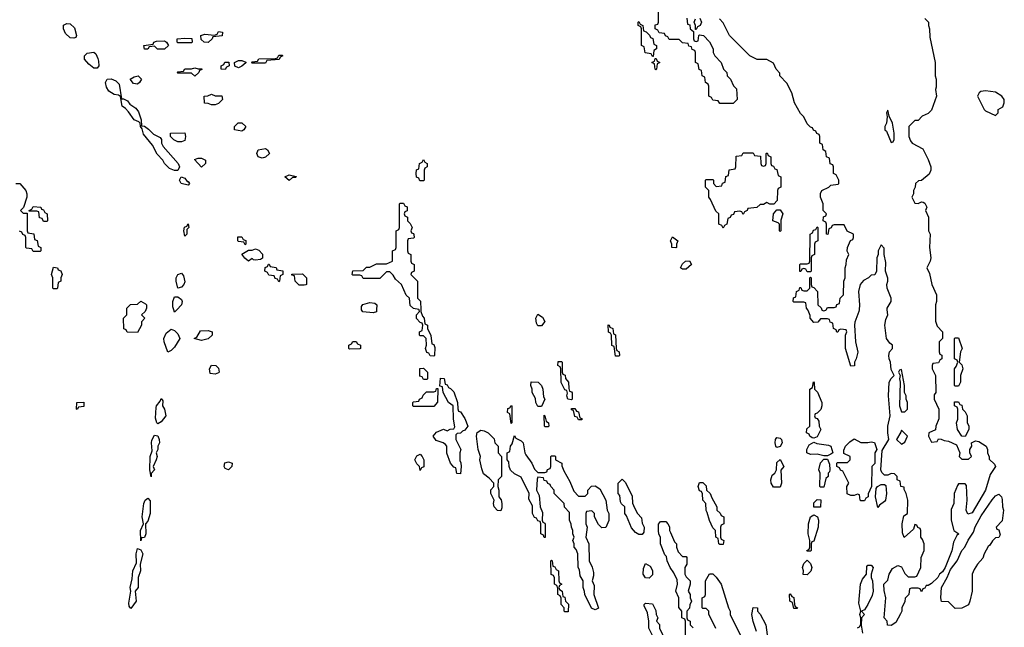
# Model space of a CAD drawing. Header units: inches. Extents: x 2792272 to 2951639, y 860504 to 1033803.
# Tile 88 of 209: x 2848309 to 2854162, y 978114 to 981724. Entities that reach past the tile are written whole.
import ezdxf

# ---------------------------------------------------------------- set-up
doc = ezdxf.new("R2010")
doc.units = ezdxf.units.IN
doc.header["$MEASUREMENT"] = 0
for name, color, linetype in [('C8947', 7, 'Continuous'), ('C8948', 7, 'Continuous'), ('C8957', 7, 'Continuous'), ('C8958', 7, 'Continuous')]:
    doc.layers.add(name, color=color, linetype=linetype)

msp = doc.modelspace()

# ---------------------------------------------------------------- linework, layer by layer
at = {"layer": 'C8947', "color": 4, "elevation": 8}
for points in [[(2849058, 980000), (2849054, 979990), (2849034, 979970), (2849052, 979950), (2849034, 979930), (2849034, 979910), (2849010, 979866), (2848948.4, 979868.4), (2848942, 979882), (2848928, 979888), (2848926, 979950), (2848946, 979970), (2848946, 980000)], [(2849242.9, 980000), (2849230, 979986), (2849225.3, 980000)]]:
    msp.add_lwpolyline(points, dxfattribs=at)
for points in [[(2849190, 979748.7), (2849168, 979810), (2849166, 979830), (2849179, 979861), (2849210, 979884.7), (2849230, 979878), (2849250, 979858), (2849261, 979830), (2849230, 979778), (2849210, 979758)], [(2849390, 979818), (2849346, 979830), (2849362, 979838), (2849384, 979876), (2849430, 979878), (2849454, 979870), (2849454, 979850), (2849430, 979828)], [(2849470, 979618), (2849442, 979622), (2849438, 979650), (2849449, 979671), (2849474, 979670), (2849490, 979654), (2849494, 979630), (2849490, 979626)], [(2848650, 979408.7), (2848646, 979410), (2848648, 979450), (2848691, 979451), (2848690, 979426), (2848658, 979422)], [(2849130, 979324), (2849124, 979330), (2849117.2, 979357.2), (2849120.2, 979419.8), (2849122, 979430), (2849143.1, 979456.9), (2849150, 979474), (2849159.6, 979459.6), (2849158, 979430), (2849170.5, 979410.5), (2849178, 979370), (2849150, 979335.3)], [(2849090, 979008.7), (2849082.7, 979050), (2849084.5, 979130), (2849097.2, 979162.8), (2849092.3, 979210), (2849094.8, 979225.2), (2849110, 979256), (2849130, 979251.3), (2849138.8, 979230), (2849140.7, 979210), (2849130.7, 979190), (2849130.6, 979170), (2849121, 979150), (2849126, 979130), (2849121, 979110), (2849102, 979070), (2849110.7, 979050), (2849091.3, 979028.7)], [(2849550, 979049), (2849530, 979058), (2849524, 979070), (2849529.3, 979090.7), (2849550, 979098), (2849571.3, 979090), (2849570.9, 979069.1)], [(2849030, 978628), (2849027.8, 978690), (2849044, 978730), (2849037.6, 978770), (2849047.3, 978850), (2849055.3, 978870), (2849070, 978881), (2849085.4, 978865.4), (2849084.9, 978790), (2849070, 978744), (2849056, 978730), (2849058.8, 978670), (2849050, 978648), (2849034, 978646)], [(2848970, 978226), (2848960.2, 978240.2), (2848958, 978258), (2848969.3, 978330), (2848966.6, 978350), (2848978.4, 978401.6), (2848981.6, 978450), (2849002.7, 978497.3), (2849001.6, 978550), (2849010, 978582), (2849030, 978574), (2849040.7, 978550), (2849024.7, 978490), (2849026.8, 978450), (2849014, 978410), (2849012.4, 978350), (2848996, 978330), (2849000.7, 978270)]]:
    msp.add_lwpolyline(points, close=True, dxfattribs=at)
at = {"layer": 'C8948', "color": 4, "elevation": 8}
for points in [[(2848630, 981614), (2848610, 981617.2), (2848582, 981642), (2848569, 981670), (2848569.2, 981690.8), (2848590, 981701), (2848610, 981698.8), (2848635.2, 981675.2), (2848646, 981630), (2848642, 981618)], [(2849250, 981586), (2849246, 981590), (2849246, 981610), (2849290, 981614), (2849331.6, 981611.6), (2849334, 981590), (2849330, 981586)], [(2849430, 981588.7), (2849406, 981590), (2849387.3, 981607.3), (2849386, 981630), (2849410, 981638), (2849467.3, 981632.7), (2849482, 981638), (2849490, 981654), (2849514, 981650), (2849512.7, 981627.3), (2849458, 981622), (2849454, 981610)], [(2849170, 981548), (2849128.9, 981548.9), (2849110, 981566), (2849078, 981562), (2849071.6, 981548.4), (2849050, 981548), (2849046, 981570), (2849102, 981578), (2849106, 981590), (2849123.1, 981596.9), (2849170, 981598), (2849182, 981590), (2849194, 981570)], [(2848750, 981435.3), (2848720.1, 981460.1), (2848694, 981490), (2848694, 981510), (2848710, 981526), (2848750, 981530.8), (2848762, 981522), (2848774.4, 981494.4), (2848776.8, 981476.8), (2848778.8, 981450), (2848770, 981435.3)], [(2849690, 981466), (2849686, 981470), (2849690, 981474), (2849722, 981478), (2849730, 981492), (2849830, 981494), (2849842, 981498), (2849850, 981514), (2849870, 981514), (2849874, 981510), (2849858, 981502), (2849851.6, 981488.4), (2849778, 981482), (2849770, 981466)], [(2849370, 981432), (2849392.7, 981432.7), (2849392.7, 981427.3), (2849378, 981422), (2849374, 981410), (2849350, 981388.7), (2849330, 981406), (2849250, 981406), (2849246, 981410), (2849250, 981414), (2849282, 981418), (2849290, 981432), (2849330, 981432), (2849350, 981438)], [(2849530, 981428), (2849506, 981430), (2849506, 981450), (2849522, 981458), (2849528.4, 981471.6), (2849551.6, 981471.6), (2849554, 981450), (2849538, 981442)], [(2849610, 981438), (2849588, 981448), (2849586, 981470), (2849610, 981482), (2849630, 981482), (2849652.7, 981472.7), (2849652.7, 981467.3), (2849630, 981448)], [(2848914, 981254), (2848926, 981254), (2848950, 981242), (2848962.8, 981222.8), (2848998.8, 981198.8), (2849016, 981176), (2849031.3, 981130), (2849034, 981094), (2849050, 981092), (2849074.4, 981074.4), (2849104, 981044), (2849143.6, 981023.6), (2849152, 981012), (2849151.3, 980990), (2849161, 980970), (2849252, 980870), (2849258, 980850), (2849250, 980828), (2849230, 980828), (2849200.2, 980840.2), (2849169.2, 980869.2), (2849159, 980890), (2849126, 980926), (2849098.6, 980978.6), (2849044.1, 981044.1), (2849036.4, 981076.4), (2849028, 981090), (2849026, 981110), (2849018, 981118), (2848990, 981128.7), (2848956, 981176), (2848937.2, 981197.2), (2848918, 981210), (2848908, 981268), (2848896.4, 981276.4), (2848870, 981279), (2848839, 981299), (2848824.1, 981324.1), (2848819.3, 981350), (2848829.3, 981370.7), (2848853.7, 981373.7), (2848880.7, 981360.7), (2848901, 981341)], [(2849010, 981342), (2848985.2, 981345.2), (2848966, 981370), (2848990, 981384.7), (2849014, 981390), (2849034, 981370), (2849022, 981350)], [(2849450, 981218), (2849430, 981226), (2849407.3, 981227.3), (2849406, 981270), (2849427.3, 981272.7), (2849450, 981282), (2849470, 981272), (2849511.6, 981271.6), (2849514, 981250), (2849490, 981226), (2849470, 981218)], [(2849630, 981062), (2849586, 981070), (2849586, 981090), (2849608.4, 981111.6), (2849630, 981112), (2849654, 981090), (2849642, 981070)], [(2849250, 980998), (2849226, 981010), (2849206, 981030), (2849206, 981050), (2849290, 981052), (2849294, 981030), (2849290, 981006), (2849270, 980998)], [(2849750, 980902), (2849726, 980910), (2849718, 980930), (2849726, 980950), (2849770, 980958), (2849782, 980950), (2849794, 980930), (2849770, 980908)], [(2849390, 980848), (2849347.3, 980892.7), (2849370, 980902), (2849390, 980902), (2849414, 980890), (2849414, 980870)], [(2849310, 980742), (2849268, 980750), (2849258, 980770), (2849268.7, 980791.3), (2849290, 980782), (2849303.6, 980763.6), (2849310, 980762), (2849318, 980750)], [(2849910, 980768), (2849886, 980790), (2849910, 980802), (2849951.6, 980791.6), (2849950, 980786), (2849930, 980786)], [(2848450, 980526), (2848442, 980542), (2848427.3, 980547.3), (2848422, 980582), (2848410, 980586), (2848366, 980586), (2848366, 980590), (2848382, 980598), (2848390, 980614), (2848434, 980610), (2848438, 980598), (2848450, 980594), (2848458, 980578), (2848472, 980570), (2848474, 980530), (2848470, 980526)], [(2849290, 980438), (2849284, 980470), (2849288.9, 980491.1), (2849302, 980498), (2849310, 980512), (2849314, 980490), (2849302, 980478), (2849302, 980450)], [(2849650, 980386), (2849642, 980402), (2849610, 980406), (2849606, 980410), (2849606, 980434), (2849630, 980434), (2849638, 980418), (2849652.7, 980412.7), (2849654, 980390)], [(2849710, 980295.3), (2849698, 980298), (2849690, 980306), (2849670, 980289), (2849647.3, 980307.3), (2849628.7, 980331.3), (2849670, 980354), (2849690, 980354), (2849710, 980362), (2849730, 980354), (2849751.6, 980331.6), (2849752, 980308), (2849739.6, 980300.4)], [(2849850, 980166), (2849842, 980182), (2849827.3, 980187.3), (2849822, 980202), (2849790, 980206), (2849782, 980222), (2849766, 980230), (2849767.3, 980252.7), (2849782, 980258), (2849788, 980272), (2849792, 980272), (2849798, 980258), (2849832.7, 980252.7), (2849838, 980238), (2849872.7, 980232.7), (2849874, 980210), (2849858, 980202), (2849854, 980170)], [(2848510, 980126), (2848506, 980130), (2848506, 980190), (2848498, 980210), (2848510, 980254), (2848534, 980250), (2848538, 980238), (2848552.7, 980232.7), (2848562, 980210), (2848554, 980190), (2848554, 980170), (2848538, 980162), (2848534, 980130), (2848530, 980126)], [(2849250, 980128.7), (2849238.4, 980170), (2849239.3, 980190), (2849249.2, 980210.8), (2849270, 980218), (2849282, 980202), (2849290, 980166), (2849284.7, 980150), (2849270, 980135.3)]]:
    msp.add_lwpolyline(points, close=True, dxfattribs=at)
for points in [[(2848286, 980750), (2848310, 980751.3), (2848344.7, 980710), (2848351, 980690), (2848350.9, 980669.1), (2848332, 980608), (2848314, 980590), (2848330, 980574), (2848354, 980574), (2848354, 980470), (2848358, 980458), (2848392.7, 980452.7), (2848398, 980418), (2848412.7, 980412.7), (2848418, 980378), (2848434, 980370), (2848434, 980350), (2848430, 980346), (2848390, 980346), (2848382, 980362), (2848350, 980366), (2848346, 980370), (2848346, 980430), (2848342, 980442), (2848327.3, 980447.3), (2848322, 980462), (2848307.3, 980467.3)], [(2850000, 980147.5), (2849970, 980146), (2849946, 980170), (2849942, 980202), (2849927.3, 980207.3), (2849927.3, 980212.7), (2849990, 980214), (2850000, 980204)], [(2848946, 980000), (2848946, 980010), (2848967.3, 980032.7), (2849010, 980034), (2849030, 980052), (2849056.9, 980036.9), (2849062, 980030), (2849062, 980010), (2849058, 980000)], [(2849225.3, 980000), (2849219, 980019), (2849219.3, 980050), (2849230, 980078), (2849250, 980078), (2849270, 980062), (2849274, 980050), (2849270.7, 980030), (2849242.9, 980000)]]:
    msp.add_lwpolyline(points, dxfattribs=at)
at = {"layer": 'C8957', "color": 4, "elevation": 8}
for points in [[(2850430.6, 980000), (2850430, 979988), (2850410, 979982), (2850348.9, 979988.9), (2850340.7, 980000)], [(2850693.6, 980000), (2850694, 979990), (2850703.6, 979963.6), (2850714, 979950), (2850718, 979918), (2850734, 979910), (2850734, 979890), (2850752.7, 979847.3), (2850758, 979798), (2850770, 979794), (2850776.9, 979776.9), (2850774, 979730), (2850770, 979726), (2850750, 979728), (2850742, 979742), (2850730, 979746), (2850722, 979770), (2850728, 979790), (2850726, 979830), (2850710, 979846), (2850690, 979846), (2850686, 979850), (2850686, 979870), (2850702, 979878), (2850706, 979910), (2850702, 979922), (2850690, 979926), (2850668.4, 979948.4), (2850668.4, 979971.6), (2850686, 979990), (2850682.7, 980000)], [(2853298.7, 980000), (2853298, 979990), (2853272.7, 979927.3), (2853272, 979910), (2853278, 979810), (2853291, 979749), (2853282, 979710), (2853272, 979690), (2853271.6, 979668.4), (2853250, 979666), (2853218, 979770), (2853218, 979850), (2853226, 979870), (2853222, 979882), (2853190, 979886), (2853178, 979882), (2853172.7, 979867.3), (2853167.3, 979867.3), (2853162, 979882), (2853146, 979890), (2853142, 979922), (2853127.3, 979927.3), (2853122, 979942), (2853110, 979946), (2853070, 979946), (2853052.7, 979927.3), (2853030, 979926), (2853008, 979950), (2853007.3, 979967.3), (2852996.4, 979996.4), (2852993.6, 980000)], [(2853077.3, 980000), (2853078, 979998), (2853090, 979994), (2853102, 979998), (2853103, 980000)], [(2853752.2, 980000), (2853752.7, 979932.7), (2853763.6, 979903.6), (2853794, 979870), (2853794, 979830), (2853774, 979810), (2853774, 979750), (2853778, 979738), (2853791.6, 979731.6), (2853791.6, 979708.4), (2853778, 979702), (2853770, 979686), (2853738, 979682), (2853734, 979670), (2853734, 979650), (2853752, 979610), (2853754, 979510), (2853745.4, 979494.6), (2853744.7, 979470), (2853772, 979410), (2853772.7, 979352.7), (2853754, 979310), (2853752.7, 979287.3), (2853714, 979270), (2853712, 979250), (2853730, 979214), (2853762, 979218), (2853770, 979234), (2853787.3, 979232.7), (2853803.6, 979223.6), (2853830, 979221), (2853878.8, 979198.8), (2853898, 979150), (2853894, 979130), (2853910, 979114), (2853950, 979114), (2853966, 979130), (2853958, 979150), (2853958, 979170), (2853968, 979190), (2853966, 979210), (2853990, 979222), (2854010, 979218), (2854054, 979190), (2854062, 979170), (2854062, 979150), (2854072.7, 979127.3), (2854072.7, 979112.7), (2854103.6, 979083.6), (2854110.5, 979070), (2854078, 979022), (2854050.3, 978929.7), (2853970, 978794), (2853946, 978786), (2853935.3, 978810), (2853942, 978870), (2853936.4, 978956.4), (2853930, 978966), (2853890, 978966), (2853883.6, 978956.4), (2853864.7, 978910), (2853862, 978850), (2853846.4, 978813.6), (2853846.8, 978750), (2853862, 978690), (2853890.7, 978670), (2853879.6, 978660.4), (2853859.8, 978620.2), (2853850.5, 978569.5), (2853811, 978469), (2853795.2, 978444.8), (2853777.3, 978430), (2853766, 978410), (2853730, 978375.3), (2853710, 978362), (2853698, 978362), (2853690, 978346), (2853678, 978342), (2853670, 978326), (2853662, 978342), (2853650, 978346), (2853610, 978346), (2853598, 978342), (2853594, 978310), (2853572.7, 978287.3), (2853571.6, 978268.4), (2853552, 978230), (2853552, 978210), (2853545.4, 978194.6), (2853516.9, 978143.1), (2853490, 978126), (2853467.3, 978127.3), (2853466, 978150), (2853448, 978170), (2853458, 978290), (2853447.3, 978332.7), (2853446, 978370), (2853470, 978394), (2853478, 978430), (2853496.4, 978463.6), (2853530, 978482), (2853550, 978474), (2853570, 978434), (2853590, 978414), (2853630, 978414), (2853642, 978418), (2853666, 978470), (2853668, 978530), (2853686, 978570), (2853686, 978610), (2853676.4, 978636.4), (2853666, 978650), (2853666, 978690), (2853662, 978702), (2853647.3, 978707.3), (2853642, 978722), (2853630, 978726), (2853622, 978698), (2853567.3, 978647.3), (2853556.4, 978676.4), (2853554, 978730), (2853564, 978776), (2853586, 978790), (2853588, 978870), (2853578, 978910), (2853566, 978934), (2853566, 978946), (2853546, 978950), (2853542, 978982), (2853526, 978990), (2853526, 979010), (2853510, 979026), (2853490, 979028), (2853470, 979018), (2853450, 979018), (2853433.6, 979033.6), (2853428, 979050), (2853435.1, 979164.9), (2853475.3, 979230), (2853469, 979270), (2853469, 979310), (2853482.7, 979370), (2853472.7, 979490), (2853477, 979570), (2853490, 979592), (2853508, 979610), (2853490, 979646), (2853486, 979690), (2853477, 979710), (2853475.1, 979730), (2853479, 979750), (2853498, 979770), (2853498, 979790), (2853481.5, 979801.5), (2853461.2, 979830), (2853452.3, 979910), (2853457, 979943), (2853469, 979970), (2853466.2, 980000)], [(2852267.3, 978052.7), (2852266, 978150), (2852262, 978162), (2852246, 978170), (2852246, 978210), (2852227.3, 978232.7), (2852228, 978290), (2852208.7, 978328.7), (2852219, 978370), (2852217.2, 978397.2), (2852198, 978438), (2852175.3, 978470), (2852158, 978510), (2852154, 978534), (2852144, 978544), (2852118, 978610), (2852118, 978650), (2852108.4, 978668.4), (2852106, 978690), (2852107.3, 978727.3), (2852118, 978742), (2852150, 978742), (2852162, 978730), (2852171.1, 978711.1), (2852171.3, 978690), (2852176.9, 978676.9), (2852202, 978622), (2852214, 978610), (2852214, 978590), (2852223.6, 978563.6), (2852250, 978534), (2852270, 978534), (2852274, 978530), (2852274, 978490), (2852262, 978470), (2852262, 978430), (2852270, 978414), (2852294, 978390), (2852294, 978370), (2852282, 978330), (2852294, 978310), (2852294, 978290), (2852302, 978270), (2852292.7, 978247.3), (2852291.6, 978228.4), (2852274, 978210), (2852274, 978170), (2852278, 978158), (2852294, 978150), (2852294, 978130), (2852311.6, 978111.6)], [(2853290, 978111.3), (2853302, 978118), (2853308.9, 978131.1), (2853309, 978170), (2853304, 978190), (2853308.7, 978210), (2853297.5, 978257.5), (2853307, 978370), (2853319.1, 978400.9), (2853342, 978430), (2853344.7, 978475.3), (2853350, 978482.8), (2853370, 978482.8), (2853382.8, 978470), (2853371, 978430), (2853370.8, 978410), (2853379.1, 978390), (2853383, 978330), (2853376.7, 978303.3), (2853350.5, 978249.5), (2853330, 978218), (2853314, 978210), (2853330.8, 978190), (2853314, 978170), (2853312, 978128), (2853318.8, 978078.8)], [(2852447.3, 978107.3), (2852438, 978130), (2852406, 978190), (2852406, 978210), (2852390, 978226), (2852370, 978226), (2852366, 978230), (2852366, 978290), (2852382, 978298), (2852386, 978310), (2852386, 978390), (2852410, 978432), (2852430, 978432), (2852450, 978412), (2852478, 978370), (2852522, 978230), (2852532, 978210), (2852532, 978190), (2852592, 978070)], [(2852688, 978090), (2852668.9, 978148.9), (2852662, 978190), (2852668.7, 978231.3), (2852694, 978230), (2852694, 978210), (2852711.6, 978191.6), (2852744.7, 978130), (2852752, 978070)]]:
    msp.add_lwpolyline(points, dxfattribs=at)
for points in [[(2851390, 979906), (2851380.4, 979920.4), (2851378, 979950), (2851390, 979974), (2851416.9, 979956.9), (2851431.1, 979931.1), (2851410, 979906)], [(2851850, 979726), (2851842, 979782), (2851828.4, 979788.4), (2851826, 979850), (2851822, 979862), (2851808.4, 979868.4), (2851808, 979912), (2851814, 979910), (2851818, 979898), (2851834, 979890), (2851838, 979858), (2851851.6, 979851.6), (2851854, 979770), (2851858, 979758), (2851871.6, 979751.6), (2851874, 979730), (2851870, 979726)], [(2850270, 979766), (2850266, 979770), (2850266, 979790), (2850282, 979798), (2850288.4, 979811.6), (2850310, 979812), (2850318, 979798), (2850334, 979790), (2850334, 979770), (2850330, 979768)], [(2853870, 979546), (2853866, 979550), (2853866, 979650), (2853876.4, 979663.6), (2853886, 979690), (2853882, 979702), (2853866, 979710), (2853866, 979830), (2853870, 979834), (2853890, 979834), (2853911, 979770), (2853902, 979750), (2853894, 979690), (2853910, 979674), (2853916, 979650), (2853902, 979610), (2853902, 979570), (2853890, 979546)], [(2851590, 979466), (2851568, 979470), (2851562, 979490), (2851566, 979506), (2851562, 979522), (2851550, 979526), (2851528.4, 979568.4), (2851526, 979650), (2851522, 979662), (2851508.9, 979668.9), (2851510, 979694), (2851530, 979694), (2851534, 979690), (2851534, 979630), (2851538, 979618), (2851551.6, 979611.6), (2851552.7, 979592.7), (2851572, 979570), (2851572.7, 979532.7), (2851578, 979518), (2851590, 979514), (2851592.7, 979507.3), (2851594, 979470)], [(2850710, 979586), (2850702, 979602), (2850687.3, 979607.3), (2850687.3, 979652.7), (2850710, 979654), (2850734, 979630), (2850734, 979590), (2850730, 979586)], [(2853550, 979646), (2853538, 979642), (2853534, 979630), (2853542, 979610), (2853538, 979590), (2853542.8, 979570), (2853538, 979430), (2853550, 979394), (2853570, 979394), (2853586, 979410), (2853586, 979450), (2853578, 979470), (2853578, 979490), (2853568.7, 979508.7), (2853568.7, 979550)], [(2850930, 979026), (2850907.3, 979027.3), (2850902, 979062), (2850890, 979066), (2850869, 979089), (2850848.4, 979148.4), (2850848, 979190), (2850840.4, 979200.4), (2850826, 979210), (2850784.7, 979224.7), (2850766, 979250), (2850787.3, 979272.7), (2850828.4, 979291.6), (2850850, 979282), (2850868.4, 979291.6), (2850890, 979294), (2850895.3, 979304.7), (2850888, 979350), (2850886, 979430), (2850858, 979450), (2850826, 979510), (2850822, 979542), (2850806, 979546), (2850810, 979594), (2850832, 979592), (2850838, 979558), (2850850, 979554), (2850858, 979538), (2850870, 979534), (2850890, 979514), (2850912, 979450), (2850912.7, 979412.7), (2850918, 979398), (2850930, 979394), (2850954.8, 979354.8), (2850972, 979310), (2850955.3, 979284.7), (2850941, 979279), (2850930, 979268), (2850910, 979266), (2850902, 979258), (2850902, 979230), (2850932, 979170), (2850924.7, 979150), (2850924.7, 979104.7), (2850931.6, 979091.6), (2850934, 979070)], [(2851390, 979426), (2851378, 979450), (2851374.6, 979474.6), (2851355.3, 979510), (2851355.3, 979530), (2851348.4, 979551.6), (2851350, 979572), (2851391, 979571), (2851411, 979551), (2851418, 979530), (2851423.6, 979483.6), (2851431.3, 979470), (2851410, 979426)], [(2853030, 979238), (2853020.4, 979240.4), (2853006, 979250), (2853002, 979262), (2852986, 979270), (2852987.3, 979292.7), (2853006, 979310), (2853006, 979530), (2853022, 979538), (2853028, 979572), (2853032.7, 979567.3), (2853034, 979530), (2853051.6, 979511.6), (2853078, 979450), (2853078, 979430), (2853071.3, 979408.7), (2853050, 979386), (2853038, 979382), (2853034, 979370), (2853038, 979358), (2853050, 979354), (2853059.6, 979339.6), (2853062, 979310), (2853071.3, 979290), (2853050, 979246)], [(2850650, 979426), (2850646, 979430), (2850646, 979450), (2850650, 979454), (2850682, 979458), (2850686, 979470), (2850702, 979478), (2850707.3, 979492.7), (2850727.3, 979512.7), (2850770, 979514), (2850782, 979518), (2850787.3, 979532.7), (2850794, 979534), (2850792.7, 979452.7), (2850770, 979426)], [(2853930, 979248), (2853908.9, 979248.9), (2853884, 979290), (2853878, 979330), (2853886, 979350), (2853886, 979410), (2853882, 979422), (2853866, 979430), (2853866, 979454), (2853890, 979454), (2853898, 979438), (2853910, 979434), (2853914, 979410), (2853930, 979394), (2853942, 979370), (2853942, 979330), (2853951.6, 979311.6), (2853952, 979290)], [(2851230, 979326), (2851222, 979382), (2851208, 979390), (2851210, 979414), (2851222, 979418), (2851230, 979432), (2851234, 979430), (2851234, 979330)], [(2851630, 979346), (2851622, 979362), (2851610, 979366), (2851602, 979402), (2851590, 979406), (2851590, 979414), (2851610, 979414), (2851618, 979398), (2851630, 979394), (2851638, 979358), (2851650, 979354), (2851650, 979346)], [(2851430, 979306), (2851428, 979310), (2851426, 979374), (2851431.6, 979371.6), (2851438, 979338), (2851452, 979330), (2851454, 979310), (2851450, 979306)], [(2851170, 978806), (2851150, 978808), (2851129.2, 978829.2), (2851125.2, 978850), (2851128.7, 978870), (2851109, 978910), (2851109.3, 978930.7), (2851128, 978950), (2851128, 978970), (2851100.4, 979000.4), (2851065.6, 979025.6), (2851056.5, 979056.5), (2851044, 979110), (2851048.7, 979130), (2851035.3, 979170), (2851024, 979250), (2851029, 979271), (2851050, 979284.7), (2851070, 979282), (2851094, 979270), (2851130, 979234), (2851134, 979210), (2851154, 979190), (2851154, 979150), (2851174, 979130), (2851174, 979010), (2851154, 978990), (2851152, 978950), (2851158, 978930), (2851158, 978890), (2851171, 978871), (2851176, 978850), (2851176, 978824)], [(2853550, 979286), (2853546.8, 979273.2), (2853521, 979230), (2853550, 979202), (2853570, 979214), (2853586, 979250)], [(2851390, 979034), (2851430, 979034), (2851442, 979038), (2851447.3, 979052.7), (2851462, 979058), (2851466, 979070), (2851466, 979130), (2851470, 979134), (2851490, 979134), (2851494, 979130), (2851494, 979110), (2851532, 979090), (2851532.7, 979072.7), (2851543.6, 979043.6), (2851579.6, 978979.6), (2851603.6, 978923.6), (2851630, 978894), (2851670, 978894), (2851686, 978910), (2851686, 978930), (2851707.3, 978952.7), (2851730, 978954), (2851756.9, 978936.9), (2851794, 978870), (2851802, 978810), (2851812, 978790), (2851811.1, 978748.9), (2851792.7, 978707.3), (2851770, 978706), (2851750, 978726), (2851726, 978770), (2851726, 978790), (2851710, 978806), (2851678, 978802), (2851674, 978790), (2851674, 978730), (2851682, 978710), (2851674, 978650), (2851692, 978610), (2851694, 978510), (2851711.6, 978471.6), (2851719.8, 978439.8), (2851719.8, 978420.2), (2851712, 978390), (2851723.6, 978363.6), (2851722, 978310), (2851750, 978228), (2851730, 978218), (2851708.9, 978228.9), (2851668.4, 978308.4), (2851667.3, 978327.3), (2851658, 978350), (2851658, 978390), (2851640.4, 978420.4), (2851636.4, 978456.4), (2851628, 978470), (2851626, 978550), (2851616.4, 978576.4), (2851606, 978590), (2851606, 978610), (2851598, 978630), (2851606, 978650), (2851598, 978670), (2851598, 978690), (2851588.4, 978708.4), (2851587.3, 978727.3), (2851578, 978750), (2851576.4, 978796.4), (2851547.3, 978827.3), (2851546, 978850), (2851486, 978910), (2851486, 978930), (2851466, 978950), (2851462, 978962), (2851448, 978968), (2851442, 978982), (2851427.3, 978987.3), (2851422, 979002), (2851390, 979006), (2851384.7, 978995.3), (2851382, 978930), (2851396.9, 978896.9), (2851402, 978830), (2851416.9, 978796.9), (2851414, 978750), (2851418, 978738), (2851430, 978734), (2851432.7, 978727.3), (2851432.7, 978647.3), (2851427.3, 978647.3), (2851422, 978662), (2851406, 978670), (2851406, 978730), (2851402, 978742), (2851390, 978746), (2851382, 978762), (2851370, 978766), (2851358, 978790), (2851356.4, 978836.4), (2851336.4, 978876.4), (2851338, 978910), (2851290, 979006), (2851250, 979026), (2851227.3, 979047.3), (2851218, 979070), (2851216.4, 979096.4), (2851206, 979110), (2851206, 979150), (2851222, 979158), (2851226, 979190), (2851236.4, 979203.6), (2851250, 979254), (2851258, 979238), (2851290, 979222), (2851302, 979210), (2851311.6, 979151.6), (2851318, 979138), (2851354, 979090), (2851370, 979054)], [(2852810, 979182), (2852804, 979190), (2852799, 979210), (2852802, 979230), (2852810, 979242), (2852830, 979238), (2852838, 979230), (2852841, 979210), (2852830, 979188)], [(2853090, 979133.2), (2853050, 979142.7), (2853010, 979141.2), (2852988, 979150), (2852988, 979170), (2853001.2, 979198.8), (2853030, 979214), (2853046.8, 979206.8), (2853116.8, 979196.8), (2853130.9, 979190.9), (2853142, 979150), (2853130, 979142), (2853110, 979134)], [(2853310, 979211.3), (2853350, 979211.3), (2853370, 979216), (2853390, 979211.3), (2853404.7, 979170), (2853392, 979150), (2853391.6, 979088.4), (2853374, 979070), (2853372, 978950), (2853352.7, 978907.3), (2853352, 978890), (2853338, 978882), (2853330, 978866), (2853310, 978866), (2853306, 978870), (2853302, 978902), (2853290, 978906), (2853270, 978898), (2853250, 978898), (2853227.3, 978907.3), (2853226, 978950), (2853238, 978970), (2853202, 979042), (2853187.3, 979047.3), (2853182, 979062), (2853166, 979070), (2853166, 979090), (2853170, 979094), (2853230, 979094), (2853246, 979110), (2853246, 979130), (2853207.3, 979147.3), (2853207.3, 979167.3), (2853218, 979190), (2853243.1, 979216.9), (2853270, 979234)], [(2850690, 979046), (2850686, 979070), (2850670, 979086), (2850658, 979110), (2850670, 979134), (2850690, 979142), (2850702, 979130), (2850712, 979110), (2850711.6, 979068.4), (2850698, 979062)], [(2852790, 978946), (2852775.3, 978970), (2852774, 978990), (2852782, 979018), (2852798, 979030), (2852808, 979050), (2852810, 979094), (2852830, 979112), (2852851.3, 979070), (2852832.7, 979047.3), (2852838, 978970), (2852830, 978946)], [(2853070, 978946), (2853066, 978950), (2853068, 979030), (2853059, 979050), (2853069.1, 979090.9), (2853090, 979114), (2853110, 979114), (2853123.6, 979083.6), (2853124.7, 979050), (2853122, 979038), (2853114, 979030), (2853114, 979010), (2853102, 978998), (2853090, 978946)], [(2851990, 978666), (2851970, 978678), (2851945.2, 978705.2), (2851916.4, 978776.4), (2851906, 978790), (2851906, 978830), (2851887.3, 978847.3), (2851880.4, 978860.4), (2851876.4, 978896.4), (2851866, 978910), (2851866, 978970), (2851890, 978994), (2851910, 978974), (2851950, 978894), (2851952.7, 978852.7), (2851963.6, 978823.6), (2851982, 978790), (2852004.7, 978764.7), (2852010, 978734), (2852022, 978710), (2852019.6, 978680.4), (2852010, 978666)], [(2852470, 978606), (2852466, 978610), (2852462, 978642), (2852448, 978650), (2852446, 978690), (2852430, 978706), (2852408.9, 978748.9), (2852396.4, 978796.4), (2852388.9, 978808.9), (2852388, 978850), (2852369, 978869), (2852367.3, 978907.3), (2852362, 978922), (2852350, 978926), (2852342, 978950), (2852350, 978974), (2852370, 978974), (2852390, 978954), (2852392, 978930), (2852414, 978910), (2852423.6, 978883.6), (2852454, 978830), (2852454, 978810), (2852472.7, 978792.7), (2852478, 978778), (2852494, 978770), (2852494, 978730), (2852478, 978722), (2852474, 978710), (2852474, 978650), (2852478, 978638), (2852494, 978630), (2852490, 978606)], [(2853410, 978826), (2853396, 978890), (2853401.2, 978938.8), (2853408.7, 978951.3), (2853430, 978962), (2853450, 978962), (2853456.9, 978956.9), (2853462, 978910), (2853455.5, 978870), (2853450, 978861.2), (2853419.6, 978840.4)], [(2853070, 978828), (2853029, 978829), (2853030, 978854), (2853050, 978874), (2853071.6, 978871.6)], [(2853870, 978226), (2853830, 978266), (2853788, 978268), (2853784, 978290), (2853789.4, 978350.6), (2853822.7, 978410), (2853841.5, 978458.5), (2853882.7, 978510), (2853909.3, 978570), (2853926.6, 978590), (2853947.6, 978632.4), (2853979.6, 978680.4), (2853989.6, 978710.4), (2854023.6, 978776.4), (2854090, 978870.8), (2854110, 978894.8), (2854130, 978904.7), (2854144.7, 978890), (2854150, 978874), (2854151.3, 978830), (2854158, 978810), (2854150, 978746), (2854114, 978710), (2854118, 978698), (2854130, 978694), (2854136.9, 978663.1), (2854130, 978648), (2854110, 978646), (2854091.6, 978628.4), (2854076.9, 978603.1), (2854065.4, 978594.6), (2854042, 978550), (2854035.3, 978524.7), (2854002, 978490), (2853982, 978458), (2853971.3, 978430), (2853971.3, 978330), (2853958, 978270), (2853950, 978248), (2853910, 978228)], [(2852990, 978566), (2852988.7, 978570), (2853002, 978578), (2853006, 978590), (2853006, 978630), (2852995.3, 978670), (2852999, 978730), (2853009, 978771), (2853030, 978782), (2853051.6, 978771.6), (2853058, 978750), (2853056, 978710), (2853030, 978626), (2853018, 978622), (2853014, 978610), (2853014, 978570), (2853010, 978566)], [(2851550, 978206), (2851546, 978210), (2851546, 978230), (2851528, 978250), (2851527.3, 978287.3), (2851522, 978302), (2851508, 978310), (2851507.3, 978347.3), (2851502, 978362), (2851488, 978370), (2851487.3, 978407.3), (2851482, 978422), (2851468.4, 978428.4), (2851466, 978510), (2851470, 978514), (2851474, 978510), (2851478, 978478), (2851490, 978474), (2851498, 978458), (2851512, 978450), (2851514, 978390), (2851518, 978378), (2851532, 978370), (2851518, 978362), (2851514, 978350), (2851518, 978338), (2851534, 978330), (2851538, 978298), (2851550, 978294), (2851554, 978270), (2851571.6, 978251.6), (2851570, 978206)], [(2852990, 978426), (2852967.3, 978427.3), (2852968, 978450), (2852962, 978470), (2852970, 978494), (2852990, 978514), (2853010, 978494), (2853018, 978470), (2853011.6, 978448.4)], [(2852050, 978406), (2852030, 978408), (2852015.3, 978430), (2852016.4, 978463.6), (2852030, 978494), (2852056.9, 978476.9), (2852071.1, 978451.1), (2852070, 978426)], [(2852910, 978226), (2852902, 978262), (2852888, 978270), (2852886, 978310), (2852890, 978314), (2852898, 978298), (2852911.6, 978291.6), (2852914, 978250), (2852918, 978238), (2852932, 978230), (2852930, 978226)], [(2852090, 978018), (2852082, 978030), (2852070, 978066), (2852048, 978110), (2852048, 978150), (2852040.4, 978200.4), (2852022, 978242), (2852022, 978250), (2852030, 978258), (2852070, 978254), (2852090, 978214), (2852092, 978190), (2852102, 978170), (2852094, 978150), (2852111.6, 978131.6), (2852112, 978110), (2852131.1, 978071.1), (2852130, 978026), (2852110, 978018)]]:
    msp.add_lwpolyline(points, close=True, dxfattribs=at)
at = {"layer": 'C8958', "color": 4, "elevation": 8}
for points in [[(2852274, 981734), (2852278, 981698), (2852292.7, 981692.7), (2852294, 981670), (2852314, 981654), (2852314, 981610), (2852318, 981598), (2852330, 981594), (2852342, 981598), (2852346, 981630), (2852350, 981634), (2852374, 981630), (2852410, 981592), (2852431.1, 981551.1), (2852432, 981530), (2852442, 981510), (2852478, 981470), (2852492, 981430), (2852512, 981410), (2852514, 981390), (2852534, 981370), (2852551.6, 981331.6), (2852570, 981314), (2852574, 981250), (2852550, 981226), (2852470, 981226), (2852462, 981242), (2852430, 981246), (2852422, 981262), (2852406, 981270), (2852406, 981330), (2852402, 981342), (2852386, 981350), (2852382, 981382), (2852366, 981390), (2852362, 981422), (2852347.3, 981427.3), (2852342, 981462), (2852326, 981470), (2852326, 981530), (2852322, 981542), (2852307.3, 981547.3), (2852302, 981562), (2852287.3, 981567.3), (2852282, 981582), (2852250, 981586), (2852230, 981606), (2852170, 981606), (2852162, 981622), (2852147.3, 981627.3), (2852142, 981642), (2852110, 981646), (2852102, 981662), (2852086, 981670), (2852087.3, 981692.7), (2852102, 981698), (2852106, 981710), (2852106, 981790)], [(2852352.7, 981732.7), (2852362, 981710), (2852354, 981690), (2852338, 981682), (2852330, 981666), (2852326, 981666), (2852326, 981690), (2852318, 981710), (2852326, 981730)], [(2853103, 980000), (2853110, 980014), (2853150, 980014), (2853162, 980018), (2853167.3, 980032.7), (2853182, 980038), (2853186, 980070), (2853206, 980090), (2853208, 980170), (2853215.3, 980190), (2853215.3, 980250), (2853222, 980270), (2853223.1, 980296.9), (2853238, 980330), (2853228.7, 980348.7), (2853228.9, 980371.1), (2853248.4, 980411.6), (2853262, 980418), (2853266, 980430), (2853266, 980450), (2853228, 980468), (2853210, 980506), (2853150, 980506), (2853138, 980502), (2853132.7, 980487.3), (2853118, 980482), (2853112.7, 980447.3), (2853106, 980450), (2853106, 980510), (2853102, 980522), (2853086, 980530), (2853087.3, 980552.7), (2853102, 980558), (2853106, 980570), (2853086, 980590), (2853086, 980630), (2853069, 980669), (2853069.2, 980690.8), (2853078, 980710), (2853118, 980730), (2853130, 980742), (2853174, 980746), (2853178, 980750), (2853178, 980770), (2853162, 980802), (2853146, 980810), (2853146, 980850), (2853142, 980862), (2853127.3, 980867.3), (2853122, 980902), (2853106, 980910), (2853102, 980942), (2853086, 980950), (2853082, 980982), (2853066, 980990), (2853066, 981030), (2853062, 981042), (2853047.3, 981047.3), (2853042, 981062), (2853027.3, 981067.3), (2853022, 981082), (2853010, 981086), (2852990, 981106), (2852970, 981146), (2852950, 981166), (2852915.3, 981230), (2852898, 981290), (2852870, 981346), (2852828, 981390), (2852827.3, 981407.3), (2852806, 981430), (2852790, 981466), (2852750, 981488), (2852692.7, 981487.3), (2852648.9, 981508.9), (2852528, 981630), (2852490, 981706), (2852468.4, 981728.4)], [(2853690, 981732), (2853711, 981710), (2853711.3, 981690), (2853718, 981670), (2853719.6, 981619.6), (2853750.8, 981470), (2853751, 981390), (2853756, 981370), (2853756, 981324), (2853752, 981310), (2853758, 981270), (2853730, 981186), (2853710, 981166), (2853674, 981150), (2853650, 981126), (2853630, 981126), (2853594, 981090), (2853594, 981030), (2853603.6, 981003.6), (2853614, 980990), (2853676.9, 980956.9), (2853710, 980894), (2853724.7, 980850), (2853724.7, 980830), (2853714.4, 980805.6), (2853670, 980768), (2853652.7, 980767.3), (2853634, 980750), (2853631.6, 980728.4), (2853622, 980710), (2853622, 980690), (2853612, 980670), (2853630, 980634), (2853650, 980632), (2853670, 980642), (2853679.6, 980639.6), (2853690, 980634), (2853702, 980610), (2853694, 980590), (2853712, 980550), (2853712, 980470), (2853722, 980450), (2853718, 980370), (2853724.7, 980310), (2853722, 980290), (2853702, 980250), (2853716.9, 980216.9), (2853731.3, 980150), (2853758, 980090), (2853758, 980050), (2853752, 980030), (2853752.2, 980000)], [(2850682.7, 980000), (2850682, 980002), (2850650, 980008), (2850630, 980026), (2850626, 980070), (2850607.3, 980087.3), (2850578, 980150), (2850543.1, 980183.1), (2850530, 980206), (2850510, 980226), (2850490, 980226), (2850450, 980186), (2850350, 980186), (2850342, 980202), (2850330, 980206), (2850290, 980206), (2850286, 980210), (2850288.4, 980231.6), (2850350, 980234), (2850370, 980254), (2850390, 980254), (2850430, 980274), (2850490, 980274), (2850526, 980290), (2850526, 980350), (2850542, 980358), (2850546, 980370), (2850546, 980470), (2850562, 980478), (2850566, 980490), (2850566, 980630), (2850570, 980634), (2850590, 980634), (2850598, 980618), (2850611.6, 980611.6), (2850612, 980588), (2850598, 980582), (2850594, 980570), (2850598, 980558), (2850614, 980550), (2850614, 980530), (2850630, 980514), (2850642, 980490), (2850634, 980470), (2850638, 980458), (2850650, 980454), (2850652.7, 980447.3), (2850654, 980430), (2850650, 980426), (2850618, 980422), (2850614, 980410), (2850614, 980350), (2850618, 980338), (2850634, 980330), (2850634, 980290), (2850638, 980278), (2850654, 980270), (2850654, 980230), (2850638, 980222), (2850634, 980210), (2850674, 980170), (2850674, 980070), (2850691.6, 980051.6), (2850693.6, 980000)], [(2853466.2, 980000), (2853465.2, 980010), (2853488.7, 980050), (2853489, 980070), (2853466, 980130), (2853462.7, 980150), (2853469.2, 980170), (2853469.1, 980189.1), (2853456.2, 980230), (2853458.6, 980281.4), (2853448, 980330), (2853447.3, 980367.3), (2853430, 980386), (2853412, 980350), (2853412, 980330), (2853404.7, 980310), (2853402, 980230), (2853391.6, 980208.4), (2853370, 980206), (2853354, 980190), (2853325.4, 980174.6), (2853304.7, 980150), (2853296, 980110), (2853301, 980030), (2853298.7, 980000)], [(2850000, 980204), (2850014, 980190), (2850014, 980150), (2850010, 980148), (2850000, 980147.5)], [(2852993.6, 980000), (2852986, 980010), (2852982, 980042), (2852970, 980046), (2852910, 980046), (2852906, 980050), (2852908.4, 980071.6), (2852922, 980078), (2852926, 980110), (2852942, 980118), (2852947.3, 980132.7), (2852952.7, 980132.7), (2852958, 980118), (2852970, 980114), (2852990, 980114), (2853006, 980130), (2853006, 980190), (2853010, 980194), (2853014, 980190), (2853014, 980150), (2853018, 980138), (2853030, 980134), (2853051.3, 980110), (2853054, 980030), (2853072.7, 980012.7), (2853077.3, 980000)], [(2850340.7, 980000), (2850340.4, 980000.4), (2850340.4, 980019.6), (2850348.4, 980031.6), (2850390, 980044.7), (2850419.6, 980039.6), (2850432, 980030), (2850430.6, 980000)]]:
    msp.add_lwpolyline(points, dxfattribs=at)
at = {"layer": 'C8958', "color": 4}
for points, elevation in [([(2852070, 981506), (2852062, 981522), (2852027.3, 981527.3), (2852022, 981562), (2852006, 981570), (2852006, 981670), (2852002, 981682), (2851986, 981690), (2851986, 981710), (2851990, 981714), (2851998, 981698), (2852014, 981690), (2852018, 981658), (2852032.7, 981652.7), (2852052.7, 981632.7), (2852058, 981618), (2852072.7, 981612.7), (2852078, 981578), (2852094, 981570), (2852094, 981550), (2852078, 981542), (2852074, 981506)], 8), ([(2852090, 981426), (2852086, 981430), (2852082, 981462), (2852066, 981470), (2852082, 981478), (2852086, 981494), (2852092.7, 981492.7), (2852098, 981478), (2852114, 981470), (2852098, 981462), (2852094, 981430)], 8), ([(2854050, 981302), (2854022, 981298), (2854012, 981290), (2854002, 981270), (2854042, 981190), (2854050, 981182), (2854110, 981154), (2854126, 981170), (2854126, 981190), (2854153.6, 981206.4), (2854162, 981230), (2854162, 981250), (2854148, 981270), (2854110, 981294)], 12), ([(2853470, 981186), (2853462, 981170), (2853466, 981146), (2853461, 981110), (2853452, 981090), (2853452, 981070), (2853461, 981061), (2853490, 980994), (2853502, 980998), (2853507.3, 981012.7), (2853508, 981050), (2853498, 981110), (2853478, 981150)], 8), ([(2852730, 980854), (2852742, 980858), (2852746, 980870), (2852746, 980930), (2852752.7, 980932.7), (2852758, 980918), (2852774, 980910), (2852774, 980870), (2852778, 980858), (2852790, 980854), (2852798, 980838), (2852810, 980834), (2852818, 980798), (2852834, 980790), (2852834, 980730), (2852818, 980722), (2852814, 980710), (2852810.9, 980649.1), (2852791.6, 980628.4), (2852768.7, 980628.7), (2852750, 980638), (2852730, 980626), (2852710, 980626), (2852691.6, 980608.4), (2852638, 980602), (2852634, 980590), (2852618, 980582), (2852610, 980566), (2852602, 980582), (2852590, 980586), (2852558, 980582), (2852552.7, 980567.3), (2852538, 980562), (2852532, 980548), (2852518, 980542), (2852512, 980510), (2852498, 980502), (2852490, 980486), (2852482, 980502), (2852466, 980510), (2852466, 980570), (2852447.3, 980587.3), (2852416.4, 980656.4), (2852406, 980670), (2852406, 980710), (2852386, 980730), (2852386, 980770), (2852390, 980774), (2852430, 980774), (2852434, 980770), (2852434, 980750), (2852450, 980734), (2852482, 980738), (2852487.3, 980752.7), (2852502, 980758), (2852507.3, 980792.7), (2852522, 980798), (2852527.3, 980832.7), (2852562, 980838), (2852566, 980850), (2852567.3, 980912.7), (2852602, 980918), (2852610, 980934), (2852670, 980934), (2852678, 980918), (2852712.7, 980912.7), (2852714, 980870), (2852718, 980858)], 8), ([(2850710, 980766), (2850687.3, 980767.3), (2850682, 980782), (2850668.4, 980788.4), (2850666, 980810), (2850667.3, 980832.7), (2850682, 980838), (2850686, 980870), (2850702, 980878), (2850710, 980894), (2850718, 980878), (2850732, 980870), (2850732, 980850), (2850718, 980842), (2850714, 980830), (2850714, 980770)], 8), ([(2852830, 980466), (2852826, 980470), (2852826, 980510), (2852818, 980518), (2852786, 980530), (2852789.2, 980570.8), (2852810, 980594), (2852830, 980594), (2852844.7, 980570), (2852834, 980534), (2852834, 980470)], 8), ([(2852990, 980226), (2852982, 980242), (2852970, 980246), (2852958, 980242), (2852952.7, 980227.3), (2852947.3, 980227.3), (2852946, 980270), (2852950, 980274), (2852990, 980274), (2853002, 980278), (2853006, 980290), (2853008, 980450), (2853022, 980458), (2853027.3, 980472.7), (2853042, 980478), (2853050, 980494), (2853054, 980490), (2853054, 980410), (2853038, 980402), (2853034, 980390), (2853034, 980330), (2853018, 980322), (2853014, 980310), (2853014, 980230), (2853010, 980226)], 8), ([(2852210, 980368), (2852186, 980370), (2852186, 980390), (2852178, 980410), (2852190, 980434), (2852222, 980410), (2852214, 980390), (2852214, 980370)], 8), ([(2852250, 980242), (2852238, 980250), (2852250, 980274), (2852266, 980290), (2852290, 980292), (2852302, 980270), (2852270, 980242)], 8)]:
    msp.add_lwpolyline(points, close=True, dxfattribs=dict(at, elevation=elevation))

doc.saveas('drawing.dxf')
